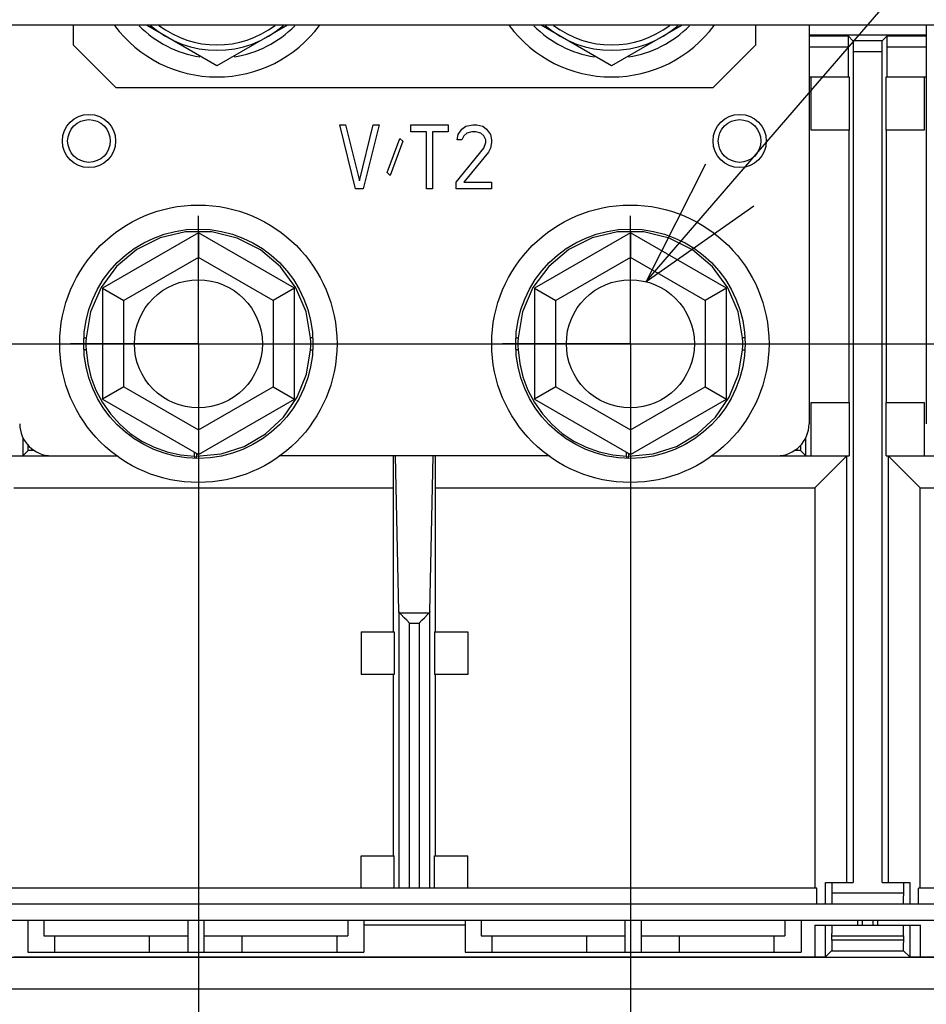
# Model space of a CAD drawing. Extents: x 33 to 410, y 33 to 287.
# Tile 66 of 90: x 311 to 326, y 173 to 189. Entities that reach past the tile are written whole.
import ezdxf

# ---------------------------------------------------------------- set-up
doc = ezdxf.new("R2010")
doc.units = 0
doc.header["$LTSCALE"] = 23.1
doc.linetypes.add('CENTER', pattern=[0.6, 0.375, -0.075, 0.075, -0.075])
doc.layers.get('0').update_dxf_attribs({"linetype": 'CONTINUOUS'})
for name, color, linetype in [('ALL_AXIS', 7, 'CONTINUOUS'), ('ALL_CURVE', 7, 'CONTINUOUS'), ('ALL_DIM', 7, 'CONTINUOUS'), ('ALL_FEATURES', 7, 'CONTINUOUS'), ('ALL_NOTE', 7, 'CONTINUOUS')]:
    doc.layers.add(name, color=color, linetype=linetype)
doc.dimstyles.get("Standard").update_dxf_attribs({"dimtxt": 2.5, "dimasz": 2.5, "dimexe": 1.25, "dimexo": 0.625, "dimtad": 1, "dimcen": 2.5, "dimazin": 3, "dimtfac": 1, "dimtmove": 0, "dimatfit": 3})

# ---------------------------------------------------------------- blocks, each defined once
blk = doc.blocks.new('_OPEN')
at = {"color": 0, "linetype": 'BYBLOCK'}
for p, q in [((0, 0), (-1, 0.25)), ((-1, -0.25), (0, 0)), ((-1, 0), (0, 0))]:
    blk.add_line(p, q, dxfattribs=at)
blk = doc.blocks.new('*D28')
at = {"layer": 'ALL_DIM', "color": 2, "linetype": 'CONTINUOUS'}
for p, q in [((300.002, 182.545), (300.002, 173.331)), ((306.766, 182.545), (306.766, 173.322)), ((300.002, 173.331), (298.652, 162.877)), ((306.766, 173.322), (305.807, 163.764)), ((305.807, 163.764), (305.807, 140.397)), ((298.652, 162.877), (298.652, 140.397)), ((298.652, 141.397), (293.652, 141.397)), ((293.652, 141.397), (302.229, 141.397)), ((317.719, 141.397), (302.229, 141.397)), ((305.807, 141.397), (317.719, 141.397))]:
    blk.add_line(p, q, dxfattribs=at)
at = {"layer": 'ALL_DIM', "color": 2, "linetype": 'CONTINUOUS', "xscale": 2, "yscale": 2, "zscale": 2}
blk.add_blockref('_OPEN', (298.652, 141.397), dxfattribs=at)
at = {"layer": 'ALL_DIM', "color": 2, "linetype": 'CONTINUOUS', "xscale": 2, "yscale": 2, "zscale": 2, "rotation": 180}
blk.add_blockref('_OPEN', (305.807, 141.397), dxfattribs=at)
blk = doc.blocks.new('*D29')
at = {"layer": 'ALL_DIM', "color": 2, "linetype": 'CONTINUOUS'}
for p, q in [((300.423, 183.545), (360.125, 183.545)), ((359.125, 183.545), (359.125, 177.103)), ((359.125, 170.661), (359.125, 177.103)), ((344.936, 170.661), (360.125, 170.661))]:
    blk.add_line(p, q, dxfattribs=at)
at = {"layer": 'ALL_DIM', "color": 2, "linetype": 'CONTINUOUS', "xscale": 2, "yscale": 2, "zscale": 2}
for p, rotation in [((359.125, 183.545), 90), ((359.125, 170.661), 270)]:
    blk.add_blockref('_OPEN', p, dxfattribs=dict(at, rotation=rotation))
blk = doc.blocks.new('*D30')
at = {"layer": 'ALL_DIM', "color": 2, "linetype": 'CONTINUOUS'}
for p, q in [((298.956, 199.627), (360.125, 199.627)), ((359.125, 199.627), (359.125, 191.586)), ((359.125, 183.545), (359.125, 191.586)), ((301.002, 183.545), (360.125, 183.545))]:
    blk.add_line(p, q, dxfattribs=at)
at = {"layer": 'ALL_DIM', "color": 2, "linetype": 'CONTINUOUS', "xscale": 2, "yscale": 2, "zscale": 2}
for p, rotation in [((359.125, 199.627), 90), ((359.125, 183.545), 270)]:
    blk.add_blockref('_OPEN', p, dxfattribs=dict(at, rotation=rotation))
blk = doc.blocks.new('*D31')
at = {"layer": 'ALL_DIM', "color": 2, "linetype": 'CONTINUOUS'}
for p, q in [((314.197, 182.545), (314.197, 145.676)), ((266.176, 166.492), (266.176, 134.397)), ((314.197, 140.838), (314.197, 134.397)), ((266.176, 135.397), (290.187, 135.397)), ((314.197, 135.397), (290.187, 135.397))]:
    blk.add_line(p, q, dxfattribs=at)
at = {"layer": 'ALL_DIM', "color": 2, "linetype": 'CONTINUOUS', "xscale": 2, "yscale": 2, "zscale": 2, "rotation": 180}
blk.add_blockref('_OPEN', (266.176, 135.397), dxfattribs=at)
at = {"layer": 'ALL_DIM', "color": 2, "linetype": 'CONTINUOUS', "xscale": 2, "yscale": 2, "zscale": 2}
blk.add_blockref('_OPEN', (314.197, 135.397), dxfattribs=at)
blk = doc.blocks.new('*D32')
at = {"layer": 'ALL_DIM', "color": 2, "linetype": 'CONTINUOUS'}
for p, q in [((320.961, 182.545), (320.961, 134.397)), ((314.197, 140), (314.197, 134.397)), ((314.197, 135.397), (309.197, 135.397)), ((309.197, 135.397), (317.579, 135.397)), ((332.984, 135.397), (317.579, 135.397)), ((320.961, 135.397), (332.984, 135.397))]:
    blk.add_line(p, q, dxfattribs=at)
at = {"layer": 'ALL_DIM', "color": 2, "linetype": 'CONTINUOUS', "xscale": 2, "yscale": 2, "zscale": 2}
blk.add_blockref('_OPEN', (314.197, 135.397), dxfattribs=at)
at = {"layer": 'ALL_DIM', "color": 2, "linetype": 'CONTINUOUS', "xscale": 2, "yscale": 2, "zscale": 2, "rotation": 180}
blk.add_blockref('_OPEN', (320.961, 135.397), dxfattribs=at)
blk = doc.blocks.new('*D33')
at = {"layer": 'ALL_DIM', "color": 2, "linetype": 'CONTINUOUS'}
for p, q in [((328.392, 182.545), (328.392, 139.971)), ((335.156, 182.545), (335.156, 128.397)), ((328.392, 134.572), (328.392, 128.397)), ((328.392, 129.397), (323.392, 129.397)), ((323.392, 129.397), (331.774, 129.397)), ((346.783, 129.397), (331.774, 129.397)), ((335.156, 129.397), (346.783, 129.397))]:
    blk.add_line(p, q, dxfattribs=at)
at = {"layer": 'ALL_DIM', "color": 2, "linetype": 'CONTINUOUS', "xscale": 2, "yscale": 2, "zscale": 2}
blk.add_blockref('_OPEN', (328.392, 129.397), dxfattribs=at)
at = {"layer": 'ALL_DIM', "color": 2, "linetype": 'CONTINUOUS', "xscale": 2, "yscale": 2, "zscale": 2, "rotation": 180}
blk.add_blockref('_OPEN', (335.156, 129.397), dxfattribs=at)
blk = doc.blocks.new('*D39')
at = {"layer": 'ALL_DIM', "color": 2, "linetype": 'CONTINUOUS'}
for p, q in [((266.176, 174.83), (266.176, 261.698)), ((330.396, 251), (330.396, 261.698)), ((266.176, 260.698), (298.286, 260.698)), ((330.396, 260.698), (298.286, 260.698))]:
    blk.add_line(p, q, dxfattribs=at)
at = {"layer": 'ALL_DIM', "color": 2, "linetype": 'CONTINUOUS', "xscale": 2, "yscale": 2, "zscale": 2, "rotation": 180}
blk.add_blockref('_OPEN', (266.176, 260.698), dxfattribs=at)
at = {"layer": 'ALL_DIM', "color": 2, "linetype": 'CONTINUOUS', "xscale": 2, "yscale": 2, "zscale": 2}
blk.add_blockref('_OPEN', (330.396, 260.698), dxfattribs=at)
blk = doc.blocks.new('*D40')
at = {"layer": 'ALL_DIM', "color": 2, "linetype": 'CONTINUOUS'}
for p, q in [((266.176, 174.83), (266.176, 255.698)), ((314.489, 200.627), (314.489, 255.698)), ((266.176, 254.698), (290.333, 254.698)), ((314.489, 254.698), (290.333, 254.698))]:
    blk.add_line(p, q, dxfattribs=at)
at = {"layer": 'ALL_DIM', "color": 2, "linetype": 'CONTINUOUS', "xscale": 2, "yscale": 2, "zscale": 2, "rotation": 180}
blk.add_blockref('_OPEN', (266.176, 254.698), dxfattribs=at)
at = {"layer": 'ALL_DIM', "color": 2, "linetype": 'CONTINUOUS', "xscale": 2, "yscale": 2, "zscale": 2}
blk.add_blockref('_OPEN', (314.489, 254.698), dxfattribs=at)

msp = doc.modelspace()

# ---------------------------------------------------------------- linework, layer by layer
at = {"layer": 'ALL_AXIS', "color": 7, "linetype": 'CONTINUOUS'}
for p, q in [((314.489, 187.892), (313.384, 188.53)), ((315.594, 188.53), (314.489, 187.892)), ((320.668, 187.892), (319.563, 188.53)), ((321.773, 188.53), (320.668, 187.892))]:
    msp.add_line(p, q, dxfattribs=at)
at = {"layer": 'ALL_AXIS', "color": 7, "linetype": 'CENTER'}
for p, q in [((314.197, 183.545), (314.197, 185.545)), ((320.961, 183.545), (320.961, 185.545)), ((314.197, 183.545), (312.197, 183.545)), ((314.197, 183.545), (316.197, 183.545)), ((314.197, 183.545), (314.197, 181.545)), ((320.961, 183.545), (318.96, 183.545)), ((320.961, 183.545), (322.961, 183.545)), ((320.961, 183.545), (320.961, 181.545))]:
    msp.add_line(p, q, dxfattribs=at)
at = {"layer": 'ALL_AXIS', "color": 7, "linetype": 'CONTINUOUS'}
for centre, radius, start, end in [((314.489, 189.724), 2.004, 216.7056, 323.2944), ((314.489, 189.724), 1.712, 224.5639, 261.0486), ((314.489, 189.724), 1.587, 228.9193, 311.0807), ((314.489, 189.724), 1.712, 278.9514, 315.4361), ((320.668, 189.724), 2.004, 216.7056, 323.2944), ((320.668, 189.724), 1.712, 224.5639, 261.0486), ((320.668, 189.724), 1.587, 228.9193, 311.0807), ((320.668, 189.724), 1.712, 278.9514, 315.4361)]:
    msp.add_arc(centre, radius, start, end, dxfattribs=at)
at = {"layer": 'ALL_CURVE', "color": 4, "linetype": 'CONTINUOUS'}
for p, q in [((316.41, 186.969), (316.502, 186.969)), ((316.657, 185.967), (316.41, 186.969)), ((316.502, 186.969), (316.719, 186.095)), ((316.719, 186.095), (316.935, 186.969)), ((317.028, 186.969), (316.78, 185.967)), ((316.935, 186.969), (317.028, 186.969)), ((317.522, 186.969), (318.109, 186.969)), ((317.522, 186.862), (317.522, 186.969)), ((318.109, 186.969), (318.109, 186.862)), ((318.263, 186.82), (318.325, 186.905)), ((318.325, 186.905), (318.387, 186.948)), ((318.387, 186.948), (318.495, 186.969)), ((318.495, 186.969), (318.557, 186.969)), ((318.557, 186.969), (318.65, 186.948)), ((318.65, 186.948), (318.711, 186.905)), ((318.711, 186.905), (318.773, 186.82)), ((317.151, 186.223), (317.352, 186.756)), ((317.352, 186.756), (317.398, 186.713)), ((317.769, 186.862), (317.522, 186.862)), ((317.769, 185.967), (317.769, 186.862)), ((318.109, 186.862), (317.862, 186.862)), ((317.862, 186.862), (317.862, 185.967)), ((318.248, 186.734), (318.263, 186.82)), ((318.356, 186.798), (318.325, 186.734)), ((318.402, 186.841), (318.356, 186.798)), ((318.48, 186.862), (318.402, 186.841)), ((318.542, 186.862), (318.48, 186.862)), ((318.619, 186.841), (318.542, 186.862)), ((318.665, 186.798), (318.619, 186.841)), ((318.696, 186.734), (318.665, 186.798)), ((318.773, 186.82), (318.789, 186.734)), ((317.398, 186.713), (317.198, 186.18)), ((318.233, 186.073), (318.665, 186.606)), ((318.325, 186.734), (318.248, 186.734)), ((318.665, 186.606), (318.696, 186.692)), ((318.696, 186.692), (318.696, 186.734)), ((318.773, 186.606), (318.742, 186.542)), ((318.789, 186.692), (318.773, 186.606)), ((318.789, 186.734), (318.789, 186.692)), ((318.742, 186.542), (318.356, 186.073)), ((317.198, 186.18), (317.151, 186.223)), ((318.233, 185.967), (318.233, 186.073)), ((318.356, 186.073), (318.789, 186.073)), ((318.789, 186.073), (318.789, 185.967)), ((316.78, 185.967), (316.657, 185.967)), ((317.862, 185.967), (317.769, 185.967)), ((318.789, 185.967), (318.233, 185.967))]:
    msp.add_line(p, q, dxfattribs=at)
at = {"layer": 'ALL_FEATURES', "color": 7, "linetype": 'CONTINUOUS'}
for p, q in [((345.535, 188.53), (261.968, 188.53)), ((312.235, 188.53), (312.235, 188.221)), ((322.923, 188.221), (322.923, 188.53)), ((323.758, 188.53), (323.758, 182.293)), ((325.595, 182.293), (325.595, 188.53)), ((324.375, 188.356), (323.758, 188.356)), ((324.375, 188.356), (324.446, 188.284)), ((324.906, 188.284), (324.978, 188.356)), ((325.595, 188.356), (324.978, 188.356)), ((312.235, 188.221), (312.903, 187.553)), ((322.255, 187.553), (322.923, 188.221)), ((324.376, 187.72), (324.376, 188.226)), ((324.906, 188.284), (324.446, 188.284)), ((324.448, 188.154), (324.448, 175.112)), ((323.758, 187.72), (324.388, 187.72)), ((323.791, 186.885), (323.791, 187.72)), ((324.388, 187.72), (324.388, 186.885)), ((324.964, 187.72), (325.595, 187.72)), ((324.964, 186.885), (324.964, 187.72)), ((325.561, 187.72), (325.561, 186.885)), ((312.903, 187.553), (322.255, 187.553)), ((324.388, 186.885), (323.791, 186.885)), ((324.383, 186.885), (324.383, 182.627)), ((325.561, 186.885), (324.964, 186.885)), ((324.97, 182.627), (324.97, 186.885)), ((314.197, 185.281), (312.694, 184.413)), ((315.7, 184.413), (314.197, 185.281)), ((314.197, 185.281), (314.197, 184.895)), ((320.961, 185.281), (319.458, 184.413)), ((322.464, 184.413), (320.961, 185.281)), ((320.961, 185.281), (320.961, 184.895)), ((312.694, 184.413), (313.028, 184.22)), ((312.694, 184.413), (312.694, 182.678)), ((315.7, 184.413), (315.366, 184.22)), ((315.7, 182.678), (315.7, 184.413)), ((319.458, 184.413), (319.792, 184.22)), ((319.458, 184.413), (319.458, 182.678)), ((322.464, 184.413), (322.13, 184.22)), ((322.464, 182.678), (322.464, 184.413)), ((313.028, 182.87), (312.694, 182.678)), ((315.366, 182.87), (315.7, 182.678)), ((319.792, 182.87), (319.458, 182.678)), ((322.13, 182.87), (322.464, 182.678)), ((312.694, 182.678), (314.197, 181.81)), ((314.197, 181.81), (315.7, 182.678)), ((319.458, 182.678), (320.961, 181.81)), ((320.961, 181.81), (322.464, 182.678)), ((323.791, 182.627), (324.388, 182.627)), ((323.791, 181.792), (323.791, 182.627)), ((324.388, 182.627), (324.388, 181.792)), ((324.964, 182.627), (325.561, 182.627)), ((324.964, 181.792), (324.964, 182.627)), ((325.561, 182.627), (325.561, 181.792)), ((314.197, 182.196), (314.197, 181.81)), ((320.961, 182.196), (320.961, 181.81)), ((311.45, 182.075), (311.45, 181.792)), ((323.708, 181.792), (323.708, 182.075)), ((311.45, 181.792), (311.533, 181.875)), ((311.533, 181.875), (311.533, 181.956)), ((311.629, 181.875), (311.533, 181.875)), ((314.135, 181.785), (314.135, 181.846)), ((314.168, 181.826), (314.168, 181.784)), ((320.898, 181.785), (320.898, 181.846)), ((320.932, 181.826), (320.932, 181.784)), ((323.624, 181.875), (323.528, 181.875)), ((323.624, 181.956), (323.624, 181.875)), ((323.624, 181.875), (323.708, 181.792)), ((310.769, 181.792), (312.934, 181.792)), ((314.169, 181.767), (314.168, 181.784)), ((319.697, 181.792), (315.461, 181.792)), ((317.337, 179.356), (317.285, 181.792)), ((317.821, 179.356), (317.872, 181.792)), ((320.932, 181.767), (320.932, 181.784)), ((322.225, 181.792), (324.388, 181.792)), ((324.352, 181.792), (323.851, 181.291)), ((324.964, 181.792), (327.129, 181.792)), ((325, 181.792), (325.501, 181.291)), ((317.251, 179.036), (317.251, 181.291)), ((317.907, 181.291), (317.907, 179.036)), ((317.337, 179.356), (317.337, 175.028)), ((317.821, 175.028), (317.821, 179.356)), ((317.366, 179.313), (317.349, 179.33)), ((317.792, 179.313), (317.808, 179.33)), ((316.744, 179.036), (317.264, 179.036)), ((316.744, 179.036), (316.744, 178.368)), ((317.264, 179.036), (317.264, 178.368)), ((317.893, 179.036), (318.414, 179.036)), ((317.893, 179.036), (317.893, 178.368)), ((318.414, 179.036), (318.414, 178.368)), ((317.264, 178.368), (316.744, 178.368)), ((317.251, 175.529), (317.251, 178.368)), ((318.414, 178.368), (317.893, 178.368)), ((317.907, 178.368), (317.907, 175.529)), ((316.744, 175.529), (317.264, 175.529)), ((316.744, 175.028), (316.744, 175.529)), ((317.264, 175.028), (317.264, 175.529)), ((317.893, 175.529), (318.414, 175.529)), ((317.893, 175.028), (317.893, 175.529)), ((318.414, 175.028), (318.414, 175.529)), ((324.014, 175.112), (324.448, 175.112)), ((324.014, 174.778), (324.014, 175.112)), ((324.905, 175.112), (325.338, 175.112)), ((325.239, 175.112), (325.239, 174.908)), ((325.338, 175.112), (325.338, 174.778)), ((323.883, 175.028), (311.275, 175.028)), ((323.883, 174.778), (323.883, 175.028)), ((338.078, 175.028), (325.47, 175.028)), ((325.47, 174.778), (325.47, 175.028)), ((296.349, 174.778), (338.819, 174.778)), ((296.537, 174.527), (338.621, 174.527)), ((311.525, 174.527), (311.525, 174.026)), ((311.776, 174.527), (311.776, 174.277)), ((314.03, 174.527), (314.03, 174.026)), ((314.281, 174.527), (314.281, 174.026)), ((316.535, 174.527), (316.535, 174.277)), ((316.786, 174.527), (316.786, 174.026)), ((318.372, 174.444), (316.786, 174.444)), ((318.372, 174.527), (318.372, 174.026)), ((318.623, 174.527), (318.623, 174.277)), ((320.877, 174.527), (320.877, 174.026)), ((321.128, 174.527), (321.128, 174.026)), ((323.382, 174.527), (323.382, 174.277)), ((323.633, 174.527), (323.633, 174.026)), ((323.849, 174.444), (325.504, 174.444)), ((324.016, 173.95), (324.016, 174.444)), ((324.515, 174.527), (324.515, 174.444)), ((324.592, 174.527), (324.592, 174.444)), ((324.76, 174.444), (324.76, 174.527)), ((324.837, 174.444), (324.837, 174.527)), ((325.337, 174.444), (325.337, 173.95)), ((311.776, 174.277), (314.03, 174.277)), ((311.943, 174.277), (311.943, 174.026)), ((313.427, 174.277), (313.427, 174.026)), ((314.281, 174.277), (316.535, 174.277)), ((314.883, 174.026), (314.883, 174.277)), ((316.368, 174.026), (316.368, 174.277)), ((318.623, 174.277), (320.877, 174.277)), ((318.79, 174.277), (318.79, 174.026)), ((320.274, 174.277), (320.274, 174.026)), ((321.128, 174.277), (323.382, 174.277)), ((321.73, 174.026), (321.73, 174.277)), ((323.215, 174.026), (323.215, 174.277)), ((324.114, 174.214), (324.114, 174.314)), ((325.239, 174.277), (325.239, 174.177)), ((311.525, 174.026), (316.786, 174.026)), ((318.372, 174.026), (323.633, 174.026)), ((324.016, 173.95), (324.112, 174.047)), ((324.112, 174.047), (325.24, 174.047)), ((325.337, 173.95), (325.24, 174.047)), ((311.149, 173.944), (324.008, 173.944)), ((311.309, 173.949), (323.885, 173.949)), ((324.008, 173.944), (324.676, 173.948)), ((324.676, 173.948), (325.344, 173.944)), ((325.344, 173.944), (338.538, 173.944)), ((325.504, 173.949), (338.08, 173.949))]:
    msp.add_line(p, q, dxfattribs=at)
at = {"layer": 'ALL_FEATURES', "color": 9, "linetype": 'CONTINUOUS'}
for p, q in [((323.758, 188.377), (325.595, 188.377)), ((323.758, 188.189), (324.376, 188.189)), ((324.976, 188.189), (325.595, 188.189)), ((324.448, 188.117), (324.905, 188.117)), ((314.197, 184.895), (313.028, 184.22)), ((315.366, 184.22), (314.197, 184.895)), ((320.961, 184.895), (319.792, 184.22)), ((322.13, 184.22), (320.961, 184.895)), ((313.028, 182.87), (313.028, 184.22)), ((315.366, 184.22), (315.366, 182.87)), ((319.792, 182.87), (319.792, 184.22)), ((322.13, 184.22), (322.13, 182.87)), ((312.404, 183.64), (312.409, 183.64)), ((312.409, 183.64), (312.44, 183.638)), ((319.168, 183.64), (319.172, 183.64)), ((319.172, 183.64), (319.204, 183.638)), ((315.954, 183.452), (315.985, 183.451)), ((315.985, 183.451), (315.99, 183.451)), ((322.717, 183.452), (322.748, 183.451)), ((322.748, 183.451), (322.753, 183.451)), ((313.028, 182.87), (314.197, 182.196)), ((314.197, 182.196), (315.366, 182.87)), ((319.792, 182.87), (320.961, 182.196)), ((320.961, 182.196), (322.13, 182.87)), ((324.352, 175.112), (324.352, 181.792)), ((325, 181.792), (325, 175.112)), ((311.306, 181.291), (317.251, 181.291)), ((317.907, 181.291), (323.851, 181.291)), ((323.851, 181.291), (323.851, 175.028)), ((325.501, 181.291), (331.446, 181.291)), ((325.501, 175.028), (325.501, 181.291)), ((317.808, 179.33), (317.349, 179.33)), ((317.504, 179.175), (317.654, 179.175)), ((317.504, 175.028), (317.504, 179.175)), ((317.654, 179.175), (317.654, 175.028)), ((325.239, 174.945), (324.114, 174.945)), ((323.849, 174.444), (323.849, 173.949)), ((325.504, 173.949), (325.504, 174.444)), ((324.114, 174.277), (325.239, 174.277)), ((325.239, 174.214), (324.114, 174.214)), ((276.163, 173.45), (331.34, 173.45))]:
    msp.add_line(p, q, dxfattribs=at)
at = {"layer": 'ALL_FEATURES', "color": 7, "linetype": 'CONTINUOUS'}
for points in [[(324.376, 188.226), (324.376, 188.261), (324.376, 188.292), (324.376, 188.319), (324.376, 188.339), (324.375, 188.351), (324.375, 188.356)], [(324.978, 188.356), (324.977, 188.351), (324.977, 188.339), (324.977, 188.319), (324.976, 188.292), (324.976, 188.261), (324.976, 188.226), (324.976, 187.72)], [(324.446, 188.284), (324.447, 188.28), (324.447, 188.267), (324.447, 188.247), (324.448, 188.221), (324.448, 188.189), (324.448, 188.154)], [(324.905, 175.112), (324.905, 188.154), (324.905, 188.189), (324.905, 188.221), (324.905, 188.247), (324.905, 188.267), (324.906, 188.28), (324.906, 188.284)], [(314.135, 181.785), (314.135, 181.768), (314.136, 181.756), (314.138, 181.751)], [(314.171, 181.75), (314.17, 181.755), (314.169, 181.767)], [(317.251, 181.291), (317.251, 181.378), (317.251, 181.462), (317.251, 181.541), (317.252, 181.613), (317.252, 181.675), (317.253, 181.725), (317.253, 181.762), (317.254, 181.784), (317.255, 181.792)], [(317.903, 181.792), (317.903, 181.784), (317.904, 181.762), (317.905, 181.725), (317.905, 181.675), (317.906, 181.613), (317.906, 181.541), (317.907, 181.462), (317.907, 181.378), (317.907, 181.291)], [(320.898, 181.785), (320.899, 181.768), (320.9, 181.756), (320.901, 181.751)], [(320.935, 181.75), (320.933, 181.755), (320.932, 181.767)], [(317.349, 179.33), (317.342, 179.338), (317.338, 179.347), (317.337, 179.356)], [(317.821, 179.356), (317.819, 179.347), (317.815, 179.338), (317.808, 179.33)], [(317.504, 179.175), (317.46, 179.219), (317.422, 179.257), (317.366, 179.313)], [(317.654, 179.175), (317.697, 179.219), (317.736, 179.257), (317.792, 179.313)], [(324.114, 175.112), (324.114, 174.908), (324.114, 174.872), (324.114, 174.841), (324.113, 174.814), (324.113, 174.794), (324.113, 174.782), (324.112, 174.778)], [(325.24, 174.778), (325.24, 174.782), (325.239, 174.794), (325.239, 174.814), (325.239, 174.841), (325.239, 174.872), (325.239, 174.908)], [(324.112, 174.444), (324.113, 174.44), (324.113, 174.427), (324.113, 174.407), (324.114, 174.381), (324.114, 174.349), (324.114, 174.314)], [(325.239, 174.277), (325.239, 174.314), (325.239, 174.349), (325.239, 174.381), (325.239, 174.407), (325.239, 174.427), (325.24, 174.44), (325.24, 174.444)], [(324.114, 174.214), (324.114, 174.177), (324.114, 174.142), (324.114, 174.11), (324.113, 174.084), (324.113, 174.064), (324.113, 174.052), (324.112, 174.047)], [(325.24, 174.047), (325.24, 174.052), (325.239, 174.064), (325.239, 174.084), (325.239, 174.11), (325.239, 174.142), (325.239, 174.177)], [(323.885, 173.949), (323.921, 173.949), (323.952, 173.949), (323.979, 173.949), (323.999, 173.95), (324.011, 173.95), (324.016, 173.95)], [(325.337, 173.95), (325.341, 173.95), (325.354, 173.95), (325.374, 173.949), (325.4, 173.949), (325.432, 173.949), (325.467, 173.949), (325.504, 173.949)]]:
    msp.add_lwpolyline(points, dxfattribs=at)
at = {"layer": 'ALL_FEATURES', "color": 9, "linetype": 'CONTINUOUS'}
for points in [[(314.407, 185.295), (313.998, 185.296), (313.6, 185.203), (313.232, 185.019), (312.918, 184.756)], [(315.724, 184.421), (315.481, 184.749), (315.171, 185.013), (314.806, 185.198), (314.407, 185.295)], [(321.171, 185.295), (320.762, 185.296), (320.363, 185.203), (319.996, 185.019), (319.682, 184.756)], [(322.488, 184.421), (322.245, 184.749), (321.934, 185.013), (321.569, 185.198), (321.171, 185.295)], [(312.918, 184.756), (312.673, 184.425), (312.51, 184.045), (312.44, 183.638)], [(319.682, 184.756), (319.436, 184.425), (319.273, 184.045), (319.204, 183.638)], [(315.954, 183.638), (315.885, 184.043), (315.724, 184.421)], [(322.717, 183.638), (322.648, 184.043), (322.488, 184.421)], [(312.44, 183.638), (312.438, 183.576), (312.438, 183.514), (312.44, 183.452)], [(315.99, 183.64), (315.985, 183.64), (315.954, 183.638)], [(315.954, 183.452), (315.956, 183.514), (315.956, 183.576), (315.954, 183.638)], [(319.204, 183.638), (319.201, 183.576), (319.201, 183.514), (319.204, 183.452)], [(322.753, 183.64), (322.749, 183.64), (322.717, 183.638)], [(322.717, 183.452), (322.72, 183.514), (322.72, 183.576), (322.717, 183.638)], [(312.44, 183.452), (312.409, 183.451), (312.404, 183.451)], [(312.44, 183.452), (312.465, 183.237), (312.516, 183.025), (312.593, 182.821)], [(315.529, 182.394), (315.746, 182.71), (315.891, 183.069), (315.954, 183.452)], [(319.204, 183.452), (319.173, 183.451), (319.168, 183.451)], [(319.204, 183.452), (319.228, 183.237), (319.28, 183.025), (319.357, 182.821)], [(322.292, 182.394), (322.51, 182.71), (322.654, 183.069), (322.717, 183.452)], [(312.593, 182.821), (312.695, 182.627), (312.821, 182.447), (312.967, 182.285), (313.132, 182.143), (313.312, 182.023), (313.505, 181.925), (313.71, 181.852), (313.92, 181.805), (314.135, 181.785)], [(319.357, 182.821), (319.459, 182.627), (319.585, 182.447), (319.731, 182.285), (319.895, 182.143), (320.076, 182.023), (320.269, 181.925), (320.473, 181.852), (320.684, 181.805), (320.898, 181.785)], [(314.168, 181.784), (314.553, 181.82), (314.917, 181.938), (315.249, 182.133), (315.529, 182.394)], [(320.932, 181.784), (321.316, 181.82), (321.681, 181.938), (322.012, 182.133), (322.292, 182.394)]]:
    msp.add_lwpolyline(points, dxfattribs=at)
at = {"layer": 'ALL_FEATURES', "color": 7, "linetype": 'CONTINUOUS'}
for centre, radius in [((312.485, 186.718), 0.417), ((322.672, 186.718), 0.417), ((312.485, 186.718), 0.334), ((322.672, 186.718), 0.334), ((314.197, 183.545), 2.171), ((320.961, 183.545), 2.171), ((314.197, 183.545), 1.795), ((320.961, 183.545), 1.795), ((314.197, 183.545), 1.002), ((320.961, 183.545), 1.002)]:
    msp.add_circle(centre, radius, dxfattribs=at)
for centre, radius, start, end in [((314.489, 189.724), 1.503, 232.7817, 307.2183), ((320.668, 189.724), 1.503, 232.7817, 307.2183), ((311.901, 182.293), 0.501, 180, 270), ((323.257, 182.293), 0.501, 270, 360)]:
    msp.add_arc(centre, radius, start, end, dxfattribs=at)
at = {"layer": 'ALL_NOTE', "color": 2, "linetype": 'CONTINUOUS'}
msp.add_line((321.207, 184.517), (353.948, 222.444), dxfattribs=at)
msp.add_lwpolyline([(322.135, 186.357), (321.207, 184.517), (322.892, 185.704)], dxfattribs=at)

# ---------------------------------------------------------------- dimensions: what is measured, and where the dimension line sits
at = {"layer": 'ALL_DIM', "color": 2, "linetype": 'CONTINUOUS'}
for base, p1, p2, picture, middle in [((330.396, 260.698), (266.176, 173.83), (330.396, 250), '*D39', (291.406, 260.698)), ((314.489, 254.698), (266.176, 173.83), (314.489, 199.627), '*D40', (283.453, 254.698)), ((314.197, 135.397), (266.176, 167.492), (314.197, 183.545), '*D31', (283.307, 135.397)), ((306.766, 141.397), (300.002, 183.545), (306.766, 183.545), '*D28', (306.711, 141.397)), ((335.156, 129.397), (328.392, 183.545), (335.156, 183.545), '*D33', (335.775, 129.397))]:
    dim = msp.add_linear_dim(base=base, p1=p1, p2=p2, dimstyle='Standard', dxfattribs=at)
    dim.commit()
    dim.dimension.update_dxf_attribs({"geometry": picture, "text_midpoint": middle, "dimtype": 128})
for base, p1, p2, angle, picture, middle in [((359.125, 199.627), (300.002, 183.545), (297.956, 199.627), 90, '*D30', (359.125, 186.082)), ((359.125, 183.545), (343.936, 170.661), (299.423, 183.545), 90, '*D29', (359.125, 171.599)), ((314.197, 135.397), (320.961, 183.545), (314.197, 141), 180, '*D32', (321.976, 135.397))]:
    dim = msp.add_linear_dim(base=base, p1=p1, p2=p2, angle=angle, dimstyle='Standard', dxfattribs=at)
    dim.commit()
    dim.dimension.update_dxf_attribs({"geometry": picture, "text_midpoint": middle, "dimtype": 128})

doc.saveas('drawing.dxf')
